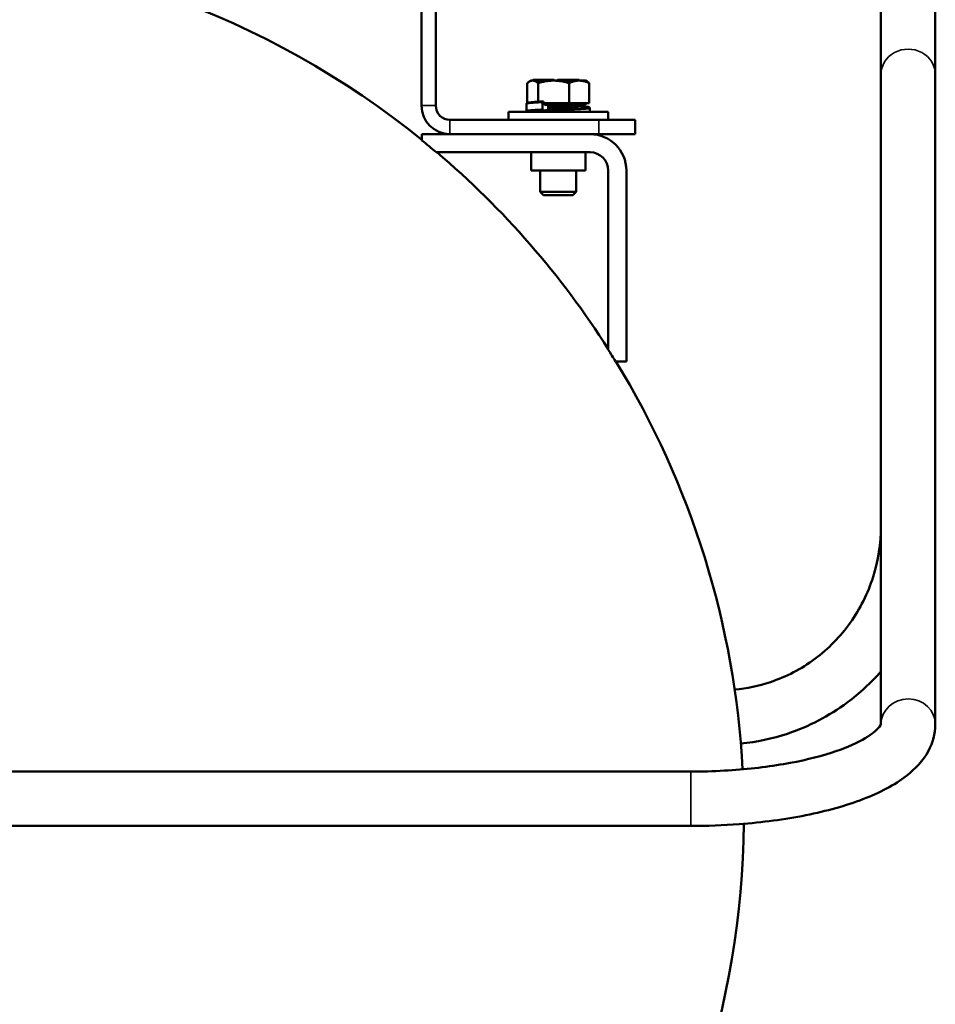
# Model space of a CAD drawing. Header units: inches. Extents: x 1 to 237, y 4 to 150.
# Tile 100 of 209: x 141 to 153, y 91 to 104. Entities that reach past the tile are written whole.
import ezdxf

# ---------------------------------------------------------------- set-up
doc = ezdxf.new("R2010")
doc.units = ezdxf.units.IN
doc.header["$LTSCALE"] = 7
doc.header["$MEASUREMENT"] = 0
doc.layers.add('Visible (ANSI)', color=7, linetype='Continuous', lineweight=50)
doc.layers.add('Visible Narrow (ANSI)', color=7, linetype='Continuous', lineweight=35)

msp = doc.modelspace()

# ---------------------------------------------------------------- linework, layer by layer
at = {"layer": 'Visible (ANSI)'}
for p, q in [((146.358, 103.298), (146.358, 108.761)), ((146.554, 103.298), (146.554, 108.761)), ((152.697, 106.544), (152.697, 103.725)), ((153.447, 103.725), (153.447, 106.544)), ((152.697, 103.725), (152.697, 94.761)), ((153.447, 103.725), (153.447, 94.758)), ((147.818, 103.61), (147.818, 103.336)), ((147.87, 103.643), (147.845, 103.629)), ((147.87, 103.643), (148.619, 103.643)), ((147.93, 103.653), (147.895, 103.653)), ((147.895, 103.643), (147.895, 103.653)), ((147.93, 103.653), (148.171, 103.653)), ((147.967, 103.61), (147.967, 103.347)), ((148.188, 103.653), (148.171, 103.653)), ((148.188, 103.643), (148.188, 103.653)), ((148.283, 103.653), (148.234, 103.653)), ((148.234, 103.643), (148.234, 103.653)), ((148.292, 103.653), (148.283, 103.653)), ((148.283, 103.643), (148.283, 103.653)), ((148.292, 103.653), (148.492, 103.653)), ((148.393, 103.61), (148.393, 103.33)), ((148.534, 103.653), (148.492, 103.653)), ((148.534, 103.643), (148.534, 103.653)), ((148.619, 103.643), (148.644, 103.629)), ((148.671, 103.61), (148.671, 103.33)), ((147.808, 103.322), (147.808, 103.227)), ((148.025, 103.341), (148.025, 103.247)), ((148.03, 103.355), (148.031, 103.355)), ((148.041, 103.355), (148.041, 103.33)), ((148.393, 103.33), (148.041, 103.33)), ((148.053, 103.33), (148.053, 103.31)), ((148.053, 103.31), (148.619, 103.31)), ((148.105, 103.242), (148.105, 103.294)), ((148.671, 103.33), (148.393, 103.33)), ((148.502, 103.285), (148.502, 103.273)), ((148.507, 103.274), (148.507, 103.274)), ((148.619, 103.33), (148.619, 103.31)), ((148.932, 103.21), (147.557, 103.21)), ((147.557, 103.101), (147.557, 103.21)), ((147.985, 103.232), (147.985, 103.232)), ((147.994, 103.218), (147.994, 103.21)), ((148.071, 103.21), (148.071, 103.224)), ((148.397, 103.26), (148.105, 103.26)), ((148.681, 103.261), (148.681, 103.21)), ((148.932, 103.101), (148.932, 103.21)), ((148.804, 103.101), (146.751, 103.101)), ((148.804, 103.101), (149.304, 103.101)), ((149.304, 102.904), (149.304, 103.101)), ((146.751, 102.904), (146.364, 102.904)), ((146.364, 102.904), (146.364, 102.818)), ((146.751, 102.904), (148.804, 102.904)), ((149.304, 102.904), (148.804, 102.904)), ((146.561, 102.654), (148.684, 102.654)), ((147.869, 102.654), (147.869, 102.404)), ((148.619, 102.654), (148.619, 102.404)), ((148.619, 102.404), (147.869, 102.404)), ((147.994, 102.404), (147.994, 102.108)), ((148.494, 102.404), (148.494, 102.108)), ((148.934, 102.404), (148.934, 99.929)), ((149.184, 99.768), (149.184, 102.404)), ((148.494, 102.108), (147.994, 102.108)), ((148.042, 102.06), (147.994, 102.108)), ((148.446, 102.06), (148.042, 102.06)), ((148.446, 102.06), (148.494, 102.108)), ((149.035, 99.768), (149.184, 99.768)), ((150.072, 94.107), (140.072, 94.107)), ((150.072, 93.357), (140.56, 93.357))]:
    msp.add_line(p, q, dxfattribs=at)
for centre, radius, start, end in [((138.804, 93.505), 12, 50.9521, 90), ((146.751, 103.298), 0.394, 180, 270), ((146.751, 103.298), 0.197, 180, 270), ((148.527, 103.285), 0.025, 90, 180), ((148.684, 102.404), 0.5, 0, 90), ((138.804, 93.505), 11.995, 49.7085, 50.9331), ((138.804, 93.505), 12, 32.4172, 49.6809), ((148.684, 102.404), 0.25, 0, 90), ((138.804, 93.505), 11.995, 31.4751, 32.3804), ((138.804, 93.505), 12, 148.5393, 359.435), ((138.804, 93.505), 12, 3.0238, 31.4607)]:
    msp.add_arc(centre, radius, start, end, dxfattribs=at)
for centre, major_axis, ratio, start_param, end_param in [((148.031, 103.341), (0, 0.0133), 0.452173, 0.025116, 1.565834), ((148.031, 103.247), (0, 0.0133), 0.452421, 1.566208, 3.110219), ((148.077, 103.224), (0, 0.0133), 0.452192, 0.030899, 1.574999), ((148.099, 103.243), (-0.0001, 0.0133), 0.452516, 4.44292, 4.703555)]:
    msp.add_ellipse(centre, major_axis=major_axis, ratio=ratio, start_param=start_param, end_param=end_param, dxfattribs=at)
for points, weights in [([(147.967, 103.61), (147.892, 103.672), (147.818, 103.61)], [1.6829226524, 1.94327169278, 1.6829226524]), ([(148.393, 103.61), (148.18, 103.672), (147.967, 103.61)], [1.6829226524, 1.94327169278, 1.6829226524]), ([(148.671, 103.61), (148.532, 103.672), (148.393, 103.61)], [1.6829226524, 1.94327169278, 1.6829226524]), ([(148.644, 103.629), (148.657, 103.621), (148.671, 103.61)], [1.75608400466, 1.72694810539, 1.6829226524])]:
    msp.add_rational_spline(points, weights, degree=2, dxfattribs=at)
for points, knots in [([(147.808, 103.322), (147.808, 103.324), (147.809, 103.327), (147.811, 103.33), (147.812, 103.332), (147.814, 103.334), (147.816, 103.335), (147.819, 103.336), (147.822, 103.337), (147.832, 103.34), (147.843, 103.341), (147.881, 103.346), (147.912, 103.348), (147.953, 103.351), (147.956, 103.351), (147.96, 103.351)], [0.0001532, 0.0001532, 0.0001532, 0.0001532, 0.032589, 0.032589, 0.062874, 0.062874, 0.1049043, 0.1049043, 0.1985621, 0.1985621, 0.4809494, 0.4809494, 0.8733153, 0.8733153, 0.9128769, 0.9128769, 0.9128769, 0.9128769]), ([(147.96, 103.351), (147.961, 103.351), (147.963, 103.351), (147.965, 103.35), (147.966, 103.349), (147.967, 103.347)], [0.00000164, 0.00000164, 0.00000164, 0.00000164, 0.02655027, 0.02655027, 0.05211346, 0.05211346, 0.05211346, 0.05211346]), ([(147.967, 103.347), (147.969, 103.349), (147.972, 103.35), (147.979, 103.352), (147.983, 103.352), (147.987, 103.352)], [0.000001, 0.000001, 0.000001, 0.000001, 0.02231171, 0.02231171, 0.04449264, 0.04449264, 0.04449264, 0.04449264]), ([(147.995, 103.353), (147.995, 103.353), (147.996, 103.353), (148, 103.353), (148.004, 103.353), (148.011, 103.354), (148.015, 103.354), (148.021, 103.354), (148.024, 103.354), (148.028, 103.354), (148.029, 103.354), (148.03, 103.355)], [0.98518978, 0.98518978, 0.98518978, 0.98518978, 0.98550725, 0.98550725, 0.99077957, 0.99077957, 0.99478417, 0.99478417, 0.99859476, 0.99859476, 0.99977673, 0.99977673, 0.99977673, 0.99977673]), ([(147.998, 103.353), (148.002, 103.353), (148.007, 103.353), (148.018, 103.354), (148.025, 103.354), (148.032, 103.355)], [0.02752872, 0.02752872, 0.02752872, 0.02752872, 0.0622248, 0.0622248, 0.11183218, 0.11183218, 0.11183218, 0.11183218]), ([(148.094, 103.31), (148.096, 103.31), (148.097, 103.31), (148.1, 103.307), (148.101, 103.305), (148.103, 103.301), (148.104, 103.298), (148.105, 103.295), (148.105, 103.294), (148.105, 103.294)], [0.09422613, 0.09422613, 0.09422613, 0.09422613, 0.11787203, 0.11787203, 0.14147345, 0.14147345, 0.16500843, 0.16500843, 0.16775874, 0.16775874, 0.16775874, 0.16775874]), ([(148.148, 103.242), (148.177, 103.244), (148.207, 103.246), (148.266, 103.25), (148.296, 103.252), (148.351, 103.257), (148.378, 103.259), (148.425, 103.263), (148.446, 103.265), (148.479, 103.269), (148.492, 103.271), (148.504, 103.273), (148.507, 103.274), (148.508, 103.275), (148.508, 103.275), (148.508, 103.275)], [0.00011, 0.00011, 0.00011, 0.00011, 0.230411, 0.230411, 0.452411, 0.452411, 0.673653, 0.673653, 0.893749, 0.893749, 1.111548, 1.111548, 1.214845, 1.214845, 1.234789, 1.234789, 1.234789, 1.234789]), ([(148.503, 103.292), (148.528, 103.291), (148.552, 103.289), (148.601, 103.286), (148.624, 103.284), (148.649, 103.281), (148.656, 103.28), (148.665, 103.278), (148.668, 103.277), (148.672, 103.275), (148.674, 103.274), (148.677, 103.271), (148.678, 103.27), (148.68, 103.266), (148.681, 103.264), (148.681, 103.261)], [0.1064135, 0.1064135, 0.1064135, 0.1064135, 0.3507732, 0.3507732, 0.6957649, 0.6957649, 0.8700731, 0.8700731, 0.9835042, 0.9835042, 1.0408295, 1.0408295, 1.0709323, 1.0709323, 1.1027745, 1.1027745, 1.1027745, 1.1027745]), ([(147.828, 103.21), (147.825, 103.211), (147.822, 103.212), (147.817, 103.214), (147.815, 103.215), (147.812, 103.217), (147.811, 103.219), (147.809, 103.222), (147.808, 103.225), (147.808, 103.227)], [0, 0, 0, 0, 0.1192957, 0.1192957, 0.1794752, 0.1794752, 0.2110008, 0.2110008, 0.2444646, 0.2444646, 0.2444646, 0.2444646]), ([(148.071, 103.227), (148.058, 103.226), (148.045, 103.224), (148.016, 103.221), (148.002, 103.219), (147.988, 103.216), (147.984, 103.215), (147.981, 103.214), (147.981, 103.214), (147.981, 103.214)], [0.0881551, 0.0881551, 0.0881551, 0.0881551, 0.2223636, 0.2223636, 0.4403486, 0.4403486, 0.5436099, 0.5436099, 0.5972433, 0.5972433, 0.5972433, 0.5972433]), ([(148.031, 103.234), (148.042, 103.233), (148.054, 103.232), (148.067, 103.231), (148.07, 103.231), (148.072, 103.231)], [0.0000044, 0.0000044, 0.0000044, 0.0000044, 0.189659, 0.189659, 0.229898, 0.229898, 0.229898, 0.229898]), ([(148.077, 103.237), (148.088, 103.238), (148.1, 103.239), (148.12, 103.24), (148.129, 103.241), (148.139, 103.241)], [0.000001, 0.000001, 0.000001, 0.000001, 0.1891399, 0.1891399, 0.3399663, 0.3399663, 0.3399663, 0.3399663]), ([(152.697, 97.495), (152.697, 97.257), (152.66, 97.019), (152.516, 96.567), (152.409, 96.353), (152.137, 95.97), (151.971, 95.801), (151.598, 95.523), (151.39, 95.415), (151.011, 95.289), (150.845, 95.255), (150.678, 95.24)], [1.570796, 1.570796, 1.570796, 1.570796, 1.884956, 1.884956, 2.199115, 2.199115, 2.513274, 2.513274, 2.827433, 2.827433, 3.056371, 3.056371, 3.056371, 3.056371]), ([(152.697, 95.489), (152.557, 95.33), (152.401, 95.186), (151.981, 94.874), (151.702, 94.728), (151.198, 94.561), (150.982, 94.515), (150.764, 94.495)], [2.300606, 2.300606, 2.300606, 2.300606, 2.5132741, 2.5132741, 2.8274334, 2.8274334, 3.0496085, 3.0496085, 3.0496085, 3.0496085]), ([(152.697, 94.762), (152.697, 94.762), (152.691, 94.74), (152.614, 94.658), (152.542, 94.602), (152.329, 94.484), (152.182, 94.422), (151.818, 94.305), (151.596, 94.252), (151.098, 94.167), (150.821, 94.136), (150.383, 94.111), (150.227, 94.107), (150.072, 94.107)], [3.219062, 3.219062, 3.219062, 3.219062, 3.455752, 3.455752, 3.696211, 3.696211, 3.959398, 3.959398, 4.247799, 4.247799, 4.549693, 4.549693, 4.712389, 4.712389, 4.712389, 4.712389]), ([(153.447, 94.758), (153.447, 94.629), (153.411, 94.503), (153.278, 94.257), (153.173, 94.146), (152.883, 93.92), (152.681, 93.816), (152.214, 93.636), (151.948, 93.562), (151.372, 93.447), (151.061, 93.406), (150.52, 93.365), (150.296, 93.357), (150.072, 93.357)], [3.141593, 3.141593, 3.141593, 3.141593, 3.323554, 3.323554, 3.554709, 3.554709, 3.868869, 3.868869, 4.183028, 4.183028, 4.497187, 4.497187, 4.712389, 4.712389, 4.712389, 4.712389])]:
    msp.add_open_spline(points, degree=3, knots=knots, dxfattribs=at)
for points in [[(147.987, 103.352), (147.99, 103.352), (147.992, 103.353), (147.995, 103.353)], [(148.041, 103.355), (148.037, 103.355), (148.034, 103.355), (148.031, 103.355)], [(148.139, 103.241), (148.142, 103.242), (148.145, 103.242), (148.148, 103.242)]]:
    msp.add_open_spline(points, degree=3, dxfattribs=at)
at = {"layer": 'Visible Narrow (ANSI)'}
for p, q in [((147.93, 103.643), (147.93, 103.653)), ((148.171, 103.643), (148.171, 103.653)), ((148.292, 103.643), (148.292, 103.653)), ((148.492, 103.643), (148.492, 103.653)), ((146.358, 103.298), (146.554, 103.298)), ((148.105, 103.285), (148.502, 103.285)), ((146.751, 103.101), (146.751, 102.904)), ((148.804, 103.101), (148.804, 102.904)), ((150.072, 94.107), (150.072, 93.357))]:
    msp.add_line(p, q, dxfattribs=at)
for centre, end_param in [((153.072, 103.725), 3.141593), ((153.072, 94.758), 3.134249)]:
    msp.add_ellipse(centre, major_axis=(0.375, 0), ratio=0.939693, start_param=0, end_param=end_param, dxfattribs=at)
for points, knots in [([(147.808, 103.322), (147.808, 103.322), (147.808, 103.322), (147.808, 103.323), (147.809, 103.323), (147.81, 103.324), (147.812, 103.324), (147.816, 103.325), (147.818, 103.326), (147.822, 103.326), (147.822, 103.326), (147.825, 103.327), (147.829, 103.328), (147.838, 103.329), (147.843, 103.329), (147.85, 103.33), (147.851, 103.33), (147.857, 103.331), (147.861, 103.331), (147.871, 103.332), (147.877, 103.332), (147.884, 103.333), (147.884, 103.333), (147.89, 103.333), (147.896, 103.334), (147.903, 103.334), (147.904, 103.335), (147.913, 103.335), (147.92, 103.336), (147.937, 103.337), (147.946, 103.337), (147.959, 103.338), (147.962, 103.338), (147.973, 103.339), (147.981, 103.339), (147.993, 103.34), (147.997, 103.34), (148.004, 103.34), (148.008, 103.34), (148.014, 103.341), (148.017, 103.341), (148.022, 103.341), (148.023, 103.341), (148.025, 103.341)], [0.8289308, 0.8289308, 0.8289308, 0.8289308, 0.8354909, 0.8354909, 0.8405797, 0.8405797, 0.8550725, 0.8550725, 0.8689318, 0.8689318, 0.8695652, 0.8695652, 0.884058, 0.884058, 0.8985507, 0.8985507, 0.9030477, 0.9030477, 0.9130435, 0.9130435, 0.9266606, 0.9266606, 0.9275362, 0.9275362, 0.9395132, 0.9395132, 0.942029, 0.942029, 0.9565217, 0.9565217, 0.9710145, 0.9710145, 0.9750899, 0.9750899, 0.9855072, 0.9855072, 0.9904796, 0.9904796, 0.99465, 0.99465, 0.9981743, 0.9981743, 1, 1, 1, 1]), ([(148.077, 103.237), (148.081, 103.237), (148.084, 103.237), (148.092, 103.238), (148.097, 103.238), (148.107, 103.238), (148.112, 103.239), (148.124, 103.239), (148.13, 103.239), (148.143, 103.24), (148.15, 103.24), (148.168, 103.241), (148.179, 103.242), (148.191, 103.242), (148.192, 103.242), (148.203, 103.243), (148.213, 103.243), (148.225, 103.244), (148.227, 103.244), (148.24, 103.244), (148.252, 103.245), (148.274, 103.246), (148.285, 103.247), (148.297, 103.247), (148.298, 103.247), (148.303, 103.247), (148.307, 103.247), (148.319, 103.248), (148.326, 103.248), (148.346, 103.249), (148.358, 103.25), (148.379, 103.251), (148.388, 103.251), (148.399, 103.252), (148.402, 103.252), (148.417, 103.253), (148.428, 103.253), (148.451, 103.254), (148.462, 103.255), (148.474, 103.256), (148.474, 103.256), (148.485, 103.256), (148.495, 103.257), (148.514, 103.258), (148.524, 103.258), (148.537, 103.259), (148.54, 103.259), (148.549, 103.26), (148.555, 103.26), (148.568, 103.261), (148.576, 103.262), (148.589, 103.263), (148.594, 103.263), (148.601, 103.264), (148.603, 103.264), (148.612, 103.265), (148.618, 103.265), (148.629, 103.266), (148.634, 103.267), (148.639, 103.268), (148.639, 103.268), (148.644, 103.268), (148.648, 103.269), (148.655, 103.27), (148.658, 103.27), (148.661, 103.271), (148.662, 103.271), (148.664, 103.272), (148.665, 103.272), (148.667, 103.273), (148.668, 103.274), (148.668, 103.275), (148.668, 103.275), (148.667, 103.276), (148.667, 103.276), (148.666, 103.277), (148.664, 103.277), (148.66, 103.278), (148.658, 103.279), (148.654, 103.28), (148.654, 103.28), (148.651, 103.28), (148.647, 103.281), (148.639, 103.282), (148.634, 103.282), (148.627, 103.283), (148.625, 103.283), (148.619, 103.284), (148.615, 103.284), (148.605, 103.285), (148.598, 103.286), (148.586, 103.287), (148.58, 103.287), (148.573, 103.288), (148.57, 103.288), (148.56, 103.289), (148.551, 103.289), (148.533, 103.29), (148.524, 103.291), (148.513, 103.292), (148.513, 103.292), (148.509, 103.292), (148.506, 103.292), (148.503, 103.292)], [0, 0, 0, 0, 0.0038521, 0.0038521, 0.0083992, 0.0083992, 0.0144928, 0.0144928, 0.0209761, 0.0209761, 0.0289855, 0.0289855, 0.0417878, 0.0417878, 0.0434783, 0.0434783, 0.0557352, 0.0557352, 0.057971, 0.057971, 0.0724638, 0.0724638, 0.0861705, 0.0861705, 0.0869565, 0.0869565, 0.0921568, 0.0921568, 0.1014493, 0.1014493, 0.115942, 0.115942, 0.1268732, 0.1268732, 0.1304348, 0.1304348, 0.1449275, 0.1449275, 0.1594203, 0.1594203, 0.1604898, 0.1604898, 0.173913, 0.173913, 0.1884058, 0.1884058, 0.1940643, 0.1940643, 0.2028986, 0.2028986, 0.2173913, 0.2173913, 0.2279362, 0.2279362, 0.2318841, 0.2318841, 0.2463768, 0.2463768, 0.2608696, 0.2608696, 0.2617533, 0.2617533, 0.2753623, 0.2753623, 0.2898551, 0.2898551, 0.2954913, 0.2954913, 0.3043478, 0.3043478, 0.3188406, 0.3188406, 0.3292397, 0.3292397, 0.3333333, 0.3333333, 0.3478261, 0.3478261, 0.3623188, 0.3623188, 0.3630392, 0.3630392, 0.3768116, 0.3768116, 0.3913043, 0.3913043, 0.3968366, 0.3968366, 0.4057971, 0.4057971, 0.4202899, 0.4202899, 0.4305826, 0.4305826, 0.4347826, 0.4347826, 0.4492754, 0.4492754, 0.4637681, 0.4637681, 0.4643278, 0.4643278, 0.4690942, 0.4690942, 0.4690942, 0.4690942]), ([(148.148, 103.242), (148.156, 103.243), (148.173, 103.244), (148.199, 103.246), (148.227, 103.248), (148.255, 103.25), (148.282, 103.252), (148.31, 103.254), (148.336, 103.255), (148.362, 103.257), (148.386, 103.259), (148.409, 103.261), (148.43, 103.263), (148.449, 103.265), (148.467, 103.267), (148.482, 103.269), (148.494, 103.271), (148.504, 103.273), (148.511, 103.275), (148.516, 103.277), (148.518, 103.279), (148.516, 103.281), (148.513, 103.283), (148.507, 103.284), (148.503, 103.285), (148.502, 103.285)], [0.0020862, 0.0020862, 0.0020862, 0.0020862, 0.0166667, 0.0333333, 0.05, 0.0666667, 0.0833333, 0.1, 0.1166667, 0.1333333, 0.15, 0.1666667, 0.1833333, 0.2, 0.2166667, 0.2333333, 0.25, 0.2666667, 0.2833333, 0.3, 0.3166667, 0.3333333, 0.35, 0.3666667, 0.3738142, 0.3738142, 0.3738142, 0.3738142]), ([(147.808, 103.227), (147.808, 103.227), (147.808, 103.227), (147.808, 103.228), (147.808, 103.228), (147.808, 103.228), (147.808, 103.228), (147.809, 103.229), (147.809, 103.229), (147.81, 103.23), (147.811, 103.23), (147.813, 103.23), (147.814, 103.231), (147.816, 103.231), (147.818, 103.232), (147.82, 103.232), (147.821, 103.232), (147.822, 103.232), (147.823, 103.233), (147.826, 103.233), (147.828, 103.233), (147.832, 103.234), (147.834, 103.234), (147.838, 103.235), (147.841, 103.235), (147.846, 103.236), (147.848, 103.236), (147.852, 103.236), (147.852, 103.236), (147.855, 103.236), (147.858, 103.237), (147.863, 103.237), (147.867, 103.238), (147.874, 103.238), (147.878, 103.238), (147.885, 103.239), (147.889, 103.239), (147.896, 103.24), (147.899, 103.24), (147.903, 103.24), (147.904, 103.24), (147.909, 103.241), (147.913, 103.241), (147.921, 103.242), (147.925, 103.242), (147.933, 103.242), (147.938, 103.243), (147.946, 103.243), (147.951, 103.244), (147.959, 103.244), (147.962, 103.244), (147.967, 103.244), (147.969, 103.244), (147.976, 103.245), (147.982, 103.245), (147.991, 103.246), (147.995, 103.246), (148.001, 103.246), (148.003, 103.246), (148.01, 103.246), (148.014, 103.247), (148.02, 103.247), (148.023, 103.247), (148.025, 103.247)], [0.8319168, 0.8319168, 0.8319168, 0.8319168, 0.8321168, 0.8321168, 0.838573, 0.838573, 0.8394161, 0.8394161, 0.8467153, 0.8467153, 0.8540146, 0.8540146, 0.8613139, 0.8613139, 0.8686131, 0.8686131, 0.8723222, 0.8723222, 0.8759124, 0.8759124, 0.8832117, 0.8832117, 0.8905109, 0.8905109, 0.8978102, 0.8978102, 0.9051095, 0.9051095, 0.9067513, 0.9067513, 0.9124088, 0.9124088, 0.919708, 0.919708, 0.9270073, 0.9270073, 0.9343066, 0.9343066, 0.939599, 0.939599, 0.9416058, 0.9416058, 0.9489051, 0.9489051, 0.9562044, 0.9562044, 0.9635036, 0.9635036, 0.9708029, 0.9708029, 0.9754328, 0.9754328, 0.9781022, 0.9781022, 0.9854015, 0.9854015, 0.9899667, 0.9899667, 0.9927007, 0.9927007, 0.9974854, 0.9974854, 1, 1, 1, 1]), ([(147.829, 103.21), (147.829, 103.21), (147.827, 103.211), (147.825, 103.212), (147.822, 103.212), (147.821, 103.213), (147.821, 103.214), (147.821, 103.215), (147.822, 103.216), (147.825, 103.217), (147.828, 103.218), (147.831, 103.218), (147.836, 103.219), (147.842, 103.22), (147.848, 103.221), (147.854, 103.222), (147.862, 103.223), (147.871, 103.224), (147.881, 103.224), (147.892, 103.225), (147.903, 103.226), (147.915, 103.227), (147.926, 103.228), (147.938, 103.229), (147.95, 103.23), (147.963, 103.23), (147.978, 103.231), (147.994, 103.232), (148.011, 103.233), (148.024, 103.234), (148.031, 103.234)], [0.7994476, 0.7994476, 0.7994476, 0.7994476, 0.8029197, 0.810219, 0.8175182, 0.8248175, 0.8321168, 0.8394161, 0.8467153, 0.8540146, 0.8613139, 0.8686131, 0.8759124, 0.8832117, 0.8905109, 0.8978102, 0.9051095, 0.9124088, 0.919708, 0.9270073, 0.9343066, 0.9416058, 0.9489051, 0.9562044, 0.9635036, 0.9708029, 0.9781022, 0.9854015, 0.9927007, 1, 1, 1, 1]), ([(147.972, 103.21), (147.972, 103.211), (147.973, 103.212), (147.976, 103.214), (147.983, 103.216), (147.992, 103.217), (148.004, 103.219), (148.019, 103.221), (148.035, 103.223), (148.053, 103.225), (148.066, 103.226), (148.071, 103.227)], [0.8384364, 0.8384364, 0.8384364, 0.8384364, 0.85, 0.8666667, 0.8833333, 0.9, 0.9166667, 0.9333333, 0.95, 0.9666667, 0.9798297, 0.9798297, 0.9798297, 0.9798297]), ([(148.071, 103.224), (148.075, 103.224), (148.078, 103.224), (148.086, 103.224), (148.091, 103.225), (148.1, 103.225), (148.106, 103.225), (148.112, 103.226), (148.112, 103.226), (148.119, 103.226), (148.126, 103.226), (148.14, 103.227), (148.147, 103.227), (148.167, 103.228), (148.179, 103.228), (148.202, 103.229), (148.212, 103.23), (148.224, 103.23), (148.226, 103.23), (148.238, 103.231), (148.249, 103.232), (148.261, 103.232), (148.262, 103.232), (148.274, 103.233), (148.286, 103.233), (148.298, 103.234), (148.299, 103.234), (148.304, 103.234), (148.309, 103.234), (148.321, 103.235), (148.329, 103.235), (148.348, 103.236), (148.361, 103.236), (148.382, 103.237), (148.392, 103.238), (148.404, 103.238), (148.407, 103.239), (148.422, 103.239), (148.433, 103.24), (148.457, 103.241), (148.468, 103.242), (148.48, 103.242), (148.481, 103.242), (148.492, 103.243), (148.502, 103.243), (148.522, 103.245), (148.532, 103.245), (148.545, 103.246), (148.549, 103.246), (148.558, 103.247), (148.564, 103.247), (148.578, 103.248), (148.586, 103.249), (148.6, 103.25), (148.605, 103.25), (148.612, 103.251), (148.614, 103.251), (148.623, 103.251), (148.629, 103.252), (148.641, 103.253), (148.646, 103.254), (148.651, 103.254), (148.651, 103.254), (148.656, 103.255), (148.66, 103.255), (148.667, 103.257), (148.67, 103.257), (148.674, 103.258), (148.675, 103.258), (148.677, 103.259), (148.678, 103.259), (148.68, 103.26), (148.681, 103.261), (148.681, 103.261), (148.681, 103.261), (148.681, 103.261)], [0, 0, 0, 0, 0.0037754, 0.0037754, 0.0082286, 0.0082286, 0.0140852, 0.0140852, 0.0144928, 0.0144928, 0.02137, 0.02137, 0.0289855, 0.0289855, 0.0434783, 0.0434783, 0.0558985, 0.0558985, 0.057971, 0.057971, 0.0712181, 0.0712181, 0.0724638, 0.0724638, 0.0858599, 0.0858599, 0.0869565, 0.0869565, 0.092397, 0.092397, 0.1014493, 0.1014493, 0.115942, 0.115942, 0.1270688, 0.1270688, 0.1304348, 0.1304348, 0.1449275, 0.1449275, 0.1594203, 0.1594203, 0.1606777, 0.1606777, 0.173913, 0.173913, 0.1884058, 0.1884058, 0.1942258, 0.1942258, 0.2028986, 0.2028986, 0.2173913, 0.2173913, 0.228076, 0.228076, 0.2318841, 0.2318841, 0.2463768, 0.2463768, 0.2608696, 0.2608696, 0.2618721, 0.2618721, 0.2753623, 0.2753623, 0.2898551, 0.2898551, 0.2955889, 0.2955889, 0.3043478, 0.3043478, 0.3188406, 0.3188406, 0.3213193, 0.3213193, 0.3213193, 0.3213193])]:
    msp.add_open_spline(points, degree=3, knots=knots, dxfattribs=at)
for points in [[(148.03, 103.355), (148.03, 103.355), (148.03, 103.355), (148.031, 103.355)], [(148.02, 103.233), (148.02, 103.233), (148.02, 103.233), (148.02, 103.233)]]:
    msp.add_open_spline(points, degree=3, dxfattribs=at)

doc.saveas('drawing.dxf')
